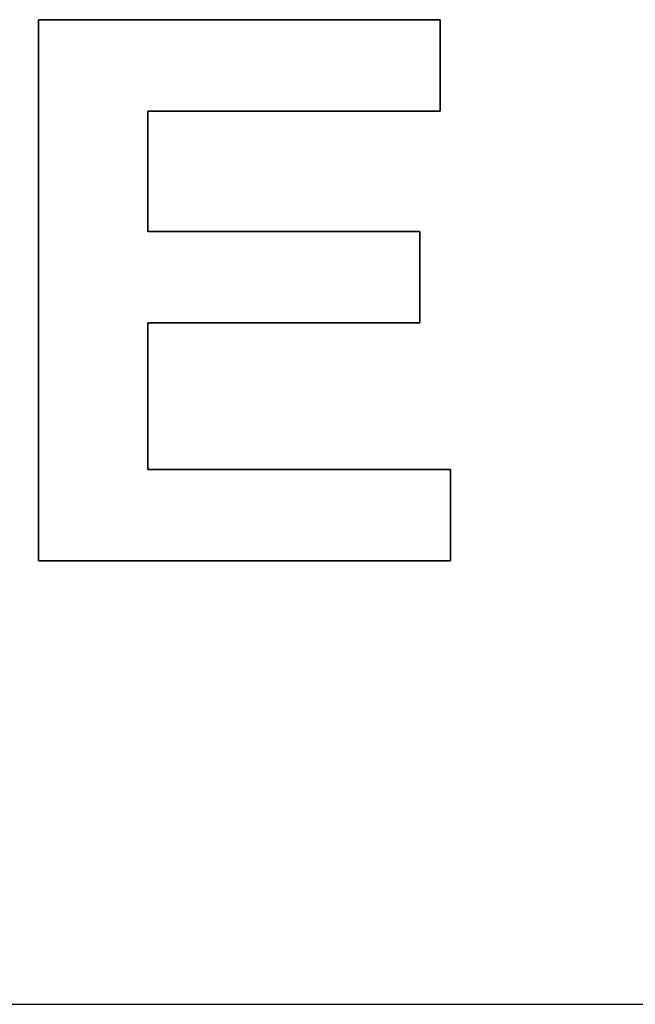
# Model space of a CAD drawing. Extents: x -4.2 to 4.1, y -6.8 to 5.8.
# Tile 151 of 214: x -0.543 to -0.401, y -4.227 to -4. Entities that reach past the tile are written whole.
import ezdxf

# ---------------------------------------------------------------- set-up
doc = ezdxf.new("R2010")
doc.units = 0
doc.layers.get('0').update_dxf_attribs({"linetype": 'CONTINUOUS'})

# ---------------------------------------------------------------- blocks, each defined once
blk = doc.blocks.new('*U1')
for p, q in [((-0.53888, -4.12462, 4.435), (-0.53888, -3.99962, 4.435)), ((-0.53888, -3.99962, 4.435), (-0.44618, -3.99962, 4.435)), ((-0.53888, -3.99962, 4.4349), (-0.53888, -4.12462, 4.4349)), ((-0.44618, -3.99962, 4.4349), (-0.53888, -3.99962, 4.4349)), ((-0.44618, -3.99962, 4.435), (-0.44618, -4.02077, 4.435)), ((-0.44618, -4.02077, 4.4349), (-0.44618, -3.99962, 4.4349)), ((-0.44618, -4.02077, 4.435), (-0.51363, -4.02077, 4.435)), ((-0.51363, -4.02077, 4.435), (-0.51363, -4.0485, 4.435)), ((-0.51363, -4.02077, 4.4349), (-0.44618, -4.02077, 4.4349)), ((-0.51363, -4.0485, 4.4349), (-0.51363, -4.02077, 4.4349)), ((-0.51363, -4.0485, 4.435), (-0.45085, -4.0485, 4.435)), ((-0.45085, -4.0485, 4.4349), (-0.51363, -4.0485, 4.4349)), ((-0.45085, -4.0485, 4.435), (-0.45085, -4.06965, 4.435)), ((-0.45085, -4.06965, 4.4349), (-0.45085, -4.0485, 4.4349)), ((-0.51363, -4.06965, 4.435), (-0.51363, -4.10347, 4.435)), ((-0.45085, -4.06965, 4.435), (-0.51363, -4.06965, 4.435)), ((-0.51363, -4.10347, 4.4349), (-0.51363, -4.06965, 4.4349)), ((-0.51363, -4.06965, 4.4349), (-0.45085, -4.06965, 4.4349)), ((-0.51363, -4.10347, 4.435), (-0.4438, -4.10347, 4.435)), ((-0.4438, -4.10347, 4.4349), (-0.51363, -4.10347, 4.4349)), ((-0.4438, -4.10347, 4.435), (-0.4438, -4.12462, 4.435)), ((-0.4438, -4.12462, 4.4349), (-0.4438, -4.10347, 4.4349)), ((-0.4438, -4.12462, 4.435), (-0.53888, -4.12462, 4.435)), ((-0.53888, -4.12462, 4.4349), (-0.4438, -4.12462, 4.4349)), ((-3.0075, -4.227, 4.435), (0.7425, -4.227, 4.435)), ((-3.0075, -4.227, 4.4349), (0.7425, -4.227, 4.4349))]:
    blk.add_line(p, q)
at = {"extrusion": (0, -1, 0)}
for p, q in [((-0.53888, -3.99962, 4.435), (-0.44618, -3.99962, 4.435)), ((-0.53888, -3.99962, 4.435), (-0.53888, -3.99962, 4.4349)), ((-0.44618, -3.99962, 4.4349), (-0.53888, -3.99962, 4.4349)), ((-0.44618, -3.99962, 4.435), (-0.44618, -3.99962, 4.4349)), ((-0.51363, -4.0485, 4.435), (-0.45085, -4.0485, 4.435)), ((-0.51363, -4.0485, 4.435), (-0.51363, -4.0485, 4.4349)), ((-0.45085, -4.0485, 4.4349), (-0.51363, -4.0485, 4.4349)), ((-0.45085, -4.0485, 4.435), (-0.45085, -4.0485, 4.4349)), ((-0.51363, -4.10347, 4.435), (-0.4438, -4.10347, 4.435)), ((-0.51363, -4.10347, 4.435), (-0.51363, -4.10347, 4.4349)), ((-0.4438, -4.10347, 4.4349), (-0.51363, -4.10347, 4.4349)), ((-0.4438, -4.10347, 4.435), (-0.4438, -4.10347, 4.4349)), ((-3.0075, -4.227, 4.4349), (0.7425, -4.227, 4.4349)), ((-3.0075, -4.227, 4.435), (0.7425, -4.227, 4.435))]:
    blk.add_line(p, q, dxfattribs=at)
at = {"extrusion": (1, 0, 0)}
for p, q in [((-0.53888, -4.12462, 4.435), (-0.53888, -3.99962, 4.435)), ((-0.53888, -3.99962, 4.435), (-0.53888, -3.99962, 4.4349)), ((-0.53888, -3.99962, 4.4349), (-0.53888, -4.12462, 4.4349)), ((-0.53888, -4.12462, 4.435), (-0.53888, -4.12462, 4.4349))]:
    blk.add_line(p, q, dxfattribs=at)
at = {"extrusion": (-1, 0, 0)}
for p, q in [((-0.44618, -3.99962, 4.435), (-0.44618, -4.02077, 4.435)), ((-0.44618, -3.99962, 4.435), (-0.44618, -3.99962, 4.4349)), ((-0.44618, -4.02077, 4.4349), (-0.44618, -3.99962, 4.4349)), ((-0.51363, -4.02077, 4.435), (-0.51363, -4.0485, 4.435)), ((-0.51363, -4.02077, 4.435), (-0.51363, -4.02077, 4.4349)), ((-0.51363, -4.0485, 4.4349), (-0.51363, -4.02077, 4.4349)), ((-0.44618, -4.02077, 4.435), (-0.44618, -4.02077, 4.4349)), ((-0.51363, -4.0485, 4.435), (-0.51363, -4.0485, 4.4349)), ((-0.45085, -4.0485, 4.435), (-0.45085, -4.06965, 4.435)), ((-0.45085, -4.0485, 4.435), (-0.45085, -4.0485, 4.4349)), ((-0.45085, -4.06965, 4.4349), (-0.45085, -4.0485, 4.4349)), ((-0.51363, -4.06965, 4.435), (-0.51363, -4.10347, 4.435)), ((-0.51363, -4.06965, 4.435), (-0.51363, -4.06965, 4.4349)), ((-0.51363, -4.10347, 4.4349), (-0.51363, -4.06965, 4.4349)), ((-0.45085, -4.06965, 4.435), (-0.45085, -4.06965, 4.4349)), ((-0.51363, -4.10347, 4.435), (-0.51363, -4.10347, 4.4349)), ((-0.4438, -4.10347, 4.435), (-0.4438, -4.12462, 4.435)), ((-0.4438, -4.10347, 4.435), (-0.4438, -4.10347, 4.4349)), ((-0.4438, -4.12462, 4.4349), (-0.4438, -4.10347, 4.4349)), ((-0.4438, -4.12462, 4.435), (-0.4438, -4.12462, 4.4349))]:
    blk.add_line(p, q, dxfattribs=at)
at = {"extrusion": (0, 1, 0)}
for p, q in [((-0.44618, -4.02077, 4.435), (-0.51363, -4.02077, 4.435)), ((-0.51363, -4.02077, 4.435), (-0.51363, -4.02077, 4.4349)), ((-0.51363, -4.02077, 4.4349), (-0.44618, -4.02077, 4.4349)), ((-0.44618, -4.02077, 4.435), (-0.44618, -4.02077, 4.4349)), ((-0.45085, -4.06965, 4.435), (-0.51363, -4.06965, 4.435)), ((-0.51363, -4.06965, 4.435), (-0.51363, -4.06965, 4.4349)), ((-0.51363, -4.06965, 4.4349), (-0.45085, -4.06965, 4.4349)), ((-0.45085, -4.06965, 4.435), (-0.45085, -4.06965, 4.4349)), ((-0.4438, -4.12462, 4.435), (-0.53888, -4.12462, 4.435)), ((-0.53888, -4.12462, 4.435), (-0.53888, -4.12462, 4.4349)), ((-0.53888, -4.12462, 4.4349), (-0.4438, -4.12462, 4.4349)), ((-0.4438, -4.12462, 4.435), (-0.4438, -4.12462, 4.4349))]:
    blk.add_line(p, q, dxfattribs=at)

msp = doc.modelspace()

# ---------------------------------------------------------------- block references
msp.add_blockref('*U1', (0, 0))

doc.saveas('drawing.dxf')
